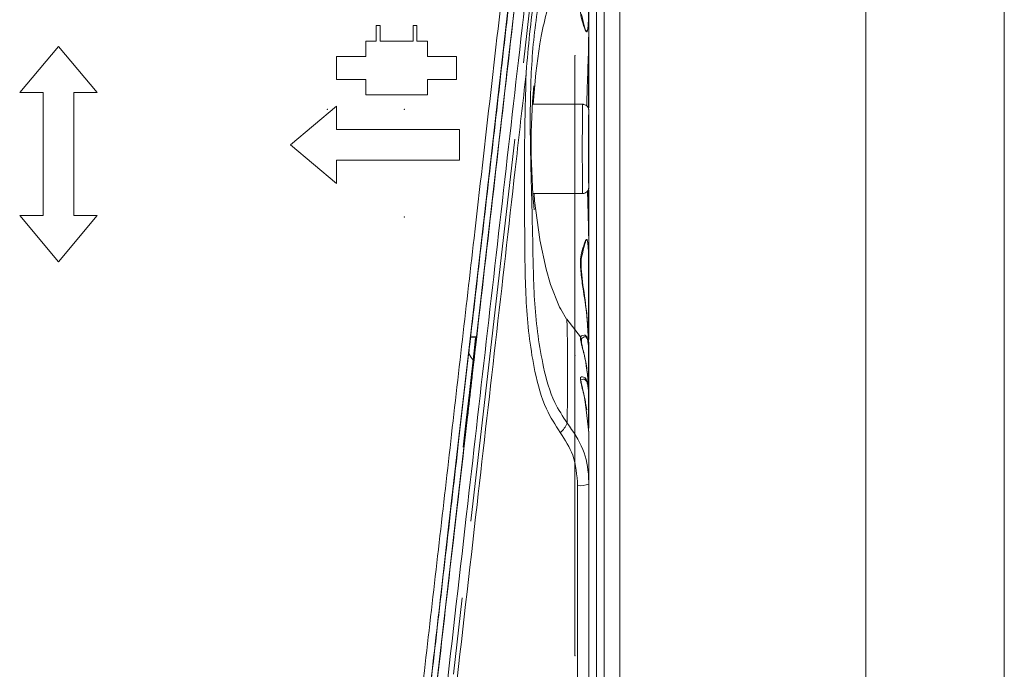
# Model space of a CAD drawing. Header units: metres. Extents: x 7168 to 12828, y 1523 to 3619.
# Tile 82 of 132: x 12041.38 to 12047.79, y 2241.68 to 2245.91. Entities that reach past the tile are written whole.
import ezdxf

# ---------------------------------------------------------------- set-up
doc = ezdxf.new("R2010")
doc.units = ezdxf.units.M
doc.linetypes.add('CENTERX2', pattern=[4, 2.5, -0.5, 0.5, -0.5])
doc.layers.add('w0', color=7, linetype='Continuous', lineweight=20)

msp = doc.modelspace()

# ---------------------------------------------------------------- linework, layer by layer
at = {"color": 7, "linetype": 'CENTERX2', "lineweight": 0}
for p, q in [((12043.8596, 2238.6725, -17586.4959), (12045.0831, 2249.3225, -17586.4959)), ((12043.7498, 2238.5934, -17586.4959), (12044.979, 2249.2925, -17586.4959))]:
    msp.add_line(p, q, dxfattribs=at)
at = {"color": 7, "linetype": 'Continuous', "lineweight": 0}
for p, q in [((12044.7482, 2247.284, -17586.4959), (12043.9307, 2240.1675, -17586.4959)), ((12045.134, 2235.7744, -17586.4959), (12045.134, 2246.9144, -17586.4959)), ((12045.1831, 2246.9144, -17586.4959), (12045.1831, 2235.7744, -17586.4959)), ((12044.4851, 2244.9933, -17586.4959), (12044.6168, 2246.1403, -17586.4959)), ((12044.5771, 2246.1451, -17586.4959), (12044.5112, 2245.5716, -17586.4959)), ((12043.7011, 2245.769, -17586.4959), (12043.7011, 2245.869, -17586.4959)), ((12043.7011, 2245.869, -17586.4959), (12043.7261, 2245.869, -17586.4959)), ((12043.7261, 2245.869, -17586.4959), (12043.7261, 2245.769, -17586.4959)), ((12043.9401, 2245.769, -17586.4959), (12043.9401, 2245.869, -17586.4959)), ((12043.9401, 2245.869, -17586.4959), (12043.9651, 2245.869, -17586.4959)), ((12043.9651, 2245.869, -17586.4959), (12043.9651, 2245.769, -17586.4959)), ((12041.3814, 2245.434, -17586.4959), (12041.6331, 2245.734, -17586.4959)), ((12041.6331, 2245.734, -17586.4959), (12041.8848, 2245.434, -17586.4959)), ((12043.6331, 2245.669, -17586.4959), (12043.6331, 2245.769, -17586.4959)), ((12043.6331, 2245.769, -17586.4959), (12043.7011, 2245.769, -17586.4959)), ((12043.7261, 2245.769, -17586.4959), (12043.9401, 2245.769, -17586.4959)), ((12043.9651, 2245.769, -17586.4959), (12044.0331, 2245.769, -17586.4959)), ((12044.0331, 2245.769, -17586.4959), (12044.0331, 2245.669, -17586.4959)), ((12044.7376, 2245.5599, -17586.4959), (12044.765, 2245.751, -17586.4959)), ((12043.4431, 2245.519, -17586.4959), (12043.4431, 2245.669, -17586.4959)), ((12043.4431, 2245.669, -17586.4959), (12043.6331, 2245.669, -17586.4959)), ((12044.0331, 2245.669, -17586.4959), (12044.2231, 2245.669, -17586.4959)), ((12044.2231, 2245.669, -17586.4959), (12044.2231, 2245.519, -17586.4959)), ((12044.9931, 2241.7737, -17586.4959), (12044.9931, 2245.6737, -17586.4959)), ((12044.5112, 2245.5716, -17586.4959), (12044.4453, 2244.9976, -17586.4959)), ((12044.7206, 2245.3575, -17586.4959), (12044.7376, 2245.5599, -17586.4959)), ((12043.6331, 2245.519, -17586.4959), (12043.4431, 2245.519, -17586.4959)), ((12043.6331, 2245.419, -17586.4959), (12043.6331, 2245.519, -17586.4959)), ((12044.2231, 2245.519, -17586.4959), (12044.0331, 2245.519, -17586.4959)), ((12044.0331, 2245.519, -17586.4959), (12044.0331, 2245.419, -17586.4959)), ((12041.5331, 2245.434, -17586.4959), (12041.3814, 2245.434, -17586.4959)), ((12041.5331, 2244.634, -17586.4959), (12041.5331, 2245.434, -17586.4959)), ((12041.8848, 2245.434, -17586.4959), (12041.7331, 2245.434, -17586.4959)), ((12041.7331, 2245.434, -17586.4959), (12041.7331, 2244.634, -17586.4959)), ((12044.0331, 2245.419, -17586.4959), (12043.6331, 2245.419, -17586.4959)), ((12043.1431, 2245.094, -17586.4959), (12043.4431, 2245.3458, -17586.4959)), ((12043.4431, 2245.3458, -17586.4959), (12043.4431, 2245.194, -17586.4959)), ((12045.0431, 2245.3575, -17586.4959), (12044.7172, 2245.3575, -17586.4959)), ((12045.0831, 2245.3175, -17586.4959), (12045.0831, 2244.8175, -17586.4959)), ((12043.4431, 2245.194, -17586.4959), (12044.2431, 2245.194, -17586.4959)), ((12044.2431, 2245.194, -17586.4959), (12044.2431, 2244.994, -17586.4959)), ((12043.4431, 2244.8423, -17586.4959), (12043.1431, 2245.094, -17586.4959)), ((12044.2431, 2244.994, -17586.4959), (12043.4431, 2244.994, -17586.4959)), ((12043.4431, 2244.994, -17586.4959), (12043.4431, 2244.8423, -17586.4959)), ((12044.3531, 2243.8449, -17586.4959), (12044.4851, 2244.9933, -17586.4959)), ((12044.4453, 2244.9976, -17586.4959), (12044.3762, 2244.3961, -17586.4959)), ((12044.719, 2244.7775, -17586.4959), (12045.0431, 2244.7775, -17586.4959)), ((12044.7309, 2244.7296, -17586.4959), (12044.728, 2244.7775, -17586.4959)), ((12045.0821, 2244.5026, -17586.4959), (12045.0821, 2244.8116, -17586.4959)), ((12045.0831, 2244.8011, -17586.4959), (12045.0831, 2244.4933, -17586.4959)), ((12044.7643, 2244.4778, -17586.4959), (12044.7309, 2244.7296, -17586.4959)), ((12041.6331, 2244.334, -17586.4959), (12041.3814, 2244.634, -17586.4959)), ((12041.3814, 2244.634, -17586.4959), (12041.5331, 2244.634, -17586.4959)), ((12041.8848, 2244.634, -17586.4959), (12041.6331, 2244.334, -17586.4959)), ((12041.7331, 2244.634, -17586.4959), (12041.8848, 2244.634, -17586.4959)), ((12044.7645, 2244.4766, -17586.4959), (12044.7643, 2244.4778, -17586.4959)), ((12044.8056, 2244.2858, -17586.4959), (12044.7645, 2244.4766, -17586.4959)), ((12045.0831, 2244.4605, -17586.4959), (12045.0831, 2244.3197, -17586.4959)), ((12044.3762, 2244.3961, -17586.4959), (12044.3071, 2243.7947, -17586.4959)), ((12045.0831, 2244.3197, -17586.4959), (12045.0831, 2243.8284, -17586.4959)), ((12044.8344, 2244.1869, -17586.4959), (12044.8056, 2244.2858, -17586.4959)), ((12044.8934, 2244.0393, -17586.4959), (12044.8344, 2244.1869, -17586.4959)), ((12044.9002, 2244.026, -17586.4959), (12044.8934, 2244.0393, -17586.4959)), ((12044.939, 2243.9612, -17586.4959), (12044.9002, 2244.026, -17586.4959)), ((12044.9408, 2243.9609, -17586.4959), (12045.0291, 2243.846, -17586.4959)), ((12045.0831, 2243.7956, -17586.4959), (12045.0786, 2243.8576, -17586.4959)), ((12044.3071, 2243.7947, -17586.4959), (12044.2381, 2243.1941, -17586.4959)), ((12044.3117, 2243.4839, -17586.4959), (12044.3531, 2243.8449, -17586.4959)), ((12044.3145, 2243.8438, -17586.4959), (12044.3471, 2243.8401, -17586.4959)), ((12044.3531, 2243.8449, -17586.4959), (12044.3151, 2243.8493, -17586.4959)), ((12044.3471, 2243.8401, -17586.4959), (12044.3373, 2243.7554, -17586.4959)), ((12044.3501, 2243.8425, -17586.4959), (12044.3471, 2243.8401, -17586.4959)), ((12044.3531, 2243.8449, -17586.4959), (12044.3501, 2243.8425, -17586.4959)), ((12044.354, 2243.8448, -17586.4959), (12044.3531, 2243.8449, -17586.4959)), ((12045.0291, 2243.846, -17586.4959), (12045.0291, 2243.8458, -17586.4959)), ((12045.0357, 2243.8311, -17586.4959), (12045.0357, 2243.7889, -17586.4959)), ((12044.3057, 2243.7675, -17586.4959), (12044.2365, 2243.1649, -17586.4959)), ((12044.3038, 2243.7382, -17586.4959), (12044.319, 2243.7122, -17586.4959)), ((12044.3373, 2243.7554, -17586.4959), (12044.3063, 2243.4845, -17586.4959)), ((12045.0821, 2243.5308, -17586.4959), (12045.0821, 2243.7373, -17586.4959)), ((12045.0831, 2243.7375, -17586.4959), (12045.0831, 2243.5114, -17586.4959)), ((12044.319, 2243.7122, -17586.4959), (12044.3302, 2243.693, -17586.4959)), ((12044.2702, 2243.123, -17586.4959), (12044.3117, 2243.4839, -17586.4959)), ((12044.3063, 2243.4845, -17586.4959), (12044.2856, 2243.3039, -17586.4959)), ((12045.0831, 2243.4944, -17586.4959), (12045.0831, 2243.4554, -17586.4959)), ((12045.0821, 2243.2326, -17586.4959), (12045.0821, 2243.4552, -17586.4959)), ((12045.0831, 2243.4554, -17586.4959), (12045.0831, 2243.2517, -17586.4959)), ((12045.0831, 2243.224, -17586.4959), (12045.0657, 2243.3711, -17586.4959)), ((12044.2856, 2243.3039, -17586.4959), (12044.2655, 2243.1282, -17586.4959)), ((12045.0831, 2243.224, -17586.4959), (12045.0831, 2242.8883, -17586.4959)), ((12044.2381, 2243.1941, -17586.4959), (12044.1734, 2242.6308, -17586.4959)), ((12044.1574, 2242.1412, -17586.4959), (12044.2702, 2243.123, -17586.4959)), ((12044.1734, 2242.6308, -17586.4959), (12044.1088, 2242.0681, -17586.4959)), ((12044.045, 2241.1624, -17586.4959), (12044.1574, 2242.1412, -17586.4959)), ((12044.1088, 2242.0681, -17586.4959), (12044.0442, 2241.5064, -17586.4959))]:
    msp.add_line(p, q, dxfattribs=at)
for centre, radius, start, end in [((12049.1839, 2245.0903, -17586.4959), 4.4754, 175.03639, 185.38483), ((12045.0822, 2244.4677, -17586.4959), 0.148, 269.95497, 270.34608), ((12045.0822, 2243.7399, -17586.4959), 0.00261, 267.91687, 290.52847), ((12045.0822, 2243.4572, -17586.4959), 0.00195, 267.62649, 298.47243), ((12044.7901, 2243.3473, -17586.4959), 0.1648, 310.90302, 337.52611), ((12045.025, 2243.0383, -17586.4959), 0.1609, 264.81389, 291.16807)]:
    msp.add_arc(centre, radius, start, end, dxfattribs=at)
for centre, major_axis, ratio, start_param, end_param in [((12045.0431, 2245.0675, -17586.4959), (0, 0.29), 0.007523, 0, 3.141593), ((12045.0831, 2245.0675, -17586.4959), (0, 0.25), 0.008727, 6.281789, 9.426174)]:
    msp.add_ellipse(centre, major_axis=major_axis, ratio=ratio, start_param=start_param, end_param=end_param, dxfattribs=at)
for points, knots in [([(12043.9983, 2240.1725, -17586.4959), (12044.0479, 2240.6021, -17586.4959), (12044.1471, 2241.4613, -17586.4959), (12044.2889, 2242.7009, -17586.4959), (12044.4243, 2243.8845, -17586.4959), (12044.5529, 2245.0105, -17586.4959), (12044.6821, 2246.1352, -17586.4959), (12044.8104, 2247.2564, -17586.4959), (12044.9126, 2248.1183, -17586.4959), (12044.9694, 2248.6058, -17586.4959), (12044.9831, 2248.7233, -17586.4959)], [0, 0, 0, 0, 0.151531, 0.303062, 0.434155, 0.565248, 0.696341, 0.827434, 0.958414, 1, 1, 1, 1]), ([(12043.8409, 2240.1634, -17586.4959), (12043.8986, 2240.6662, -17586.4959), (12044.0096, 2241.6344, -17586.4959), (12044.1752, 2243.0788, -17586.4959), (12044.3191, 2244.3337, -17586.4959), (12044.4453, 2245.4342, -17586.4959), (12044.5529, 2246.3722, -17586.4959), (12044.6241, 2246.993, -17586.4959), (12044.6593, 2247.2997, -17586.4959)], [0, 0, 0, 0, 0.21266, 0.409489, 0.606318, 0.738549, 0.87078, 1, 1, 1, 1]), ([(12044.7089, 2247.2886, -17586.4959), (12044.7089, 2247.2886, -17586.4959), (12044.6509, 2246.8239, -17586.4959), (12044.5501, 2245.8874, -17586.4959), (12044.3859, 2244.482, -17586.4959), (12044.225, 2243.0753, -17586.4959), (12044.0592, 2241.6334, -17586.4959), (12043.9482, 2240.6667, -17586.4959), (12043.8905, 2240.1646, -17586.4959)], [0, 0, 0, 0, 0.000001, 0.196816, 0.393631, 0.590446, 0.787261, 1, 1, 1, 1]), ([(12044.7102, 2247.2884, -17586.4959), (12044.6567, 2246.8223, -17586.4959), (12044.5495, 2245.8889, -17586.4959), (12044.4144, 2244.713, -17586.4959), (12044.3331, 2244.0056, -17586.4959), (12044.3057, 2243.7675, -17586.4959)], [0, 0, 0, 0, 0.398211, 0.797498, 1, 1, 1, 1]), ([(12044.7491, 2247.2839, -17586.4959), (12044.6959, 2246.8206, -17586.4959), (12044.6036, 2246.0176, -17586.4959), (12044.4717, 2244.8696, -17586.4959), (12044.3933, 2244.1866, -17586.4959), (12044.354, 2243.8448, -17586.4959)], [0, 0, 0, 0, 0.405224, 0.702401, 1, 1, 1, 1]), ([(12044.9524, 2246.5662, -17586.4959), (12044.9275, 2246.5297, -17586.4959), (12044.8455, 2246.41, -17586.4959), (12044.7715, 2246.1272, -17586.4959), (12044.7142, 2245.748, -17586.4959), (12044.6987, 2245.3252, -17586.4959), (12044.7069, 2244.9028, -17586.4959), (12044.7195, 2244.4808, -17586.4959), (12044.7235, 2244.0594, -17586.4959), (12044.7701, 2243.7031, -17586.4959), (12044.8418, 2243.4387, -17586.4959), (12044.9137, 2243.3282, -17586.4959), (12044.9423, 2243.2844, -17586.4959)], [0, 0, 0, 0, 0.040782, 0.13393, 0.257453, 0.381835, 0.507258, 0.632208, 0.75663, 0.8805, 0.952579, 1, 1, 1, 1]), ([(12045.0831, 2245.974, -17586.4959), (12045.0829, 2245.9421, -17586.4959), (12045.0825, 2245.8998, -17586.4959), (12045.0787, 2245.8559, -17586.4959), (12045.0757, 2245.8392, -17586.4959), (12045.0727, 2245.8305, -17586.4959), (12045.069, 2245.8271, -17586.4959), (12045.0625, 2245.8318, -17586.4959), (12045.0502, 2245.8639, -17586.4959), (12045.0376, 2245.9084, -17586.4959), (12045.0285, 2245.9463, -17586.4959), (12045.0285, 2245.9974, -17586.4959), (12045.0422, 2246.0965, -17586.4959), (12045.0715, 2246.2406, -17586.4959), (12045.0776, 2246.3465, -17586.4959), (12045.0803, 2246.3944, -17586.4959)], [0, 0, 0, 0, 0.109331, 0.145297, 0.168088, 0.187079, 0.206077, 0.23232, 0.296717, 0.432442, 0.485219, 0.490548, 0.633742, 0.834493, 1, 1, 1, 1]), ([(12044.6752, 2245.5558, -17586.4959), (12044.6753, 2245.5564, -17586.4959), (12044.6755, 2245.5595, -17586.4959), (12044.6885, 2245.7289, -17586.4959), (12044.7095, 2245.9384, -17586.4959), (12044.7402, 2246.1438, -17586.4959), (12044.7467, 2246.1847, -17586.4959), (12044.7468, 2246.1853, -17586.4959)], [0, 0, 0, 0, 0.0030542, 0.0146474, 0.8031501, 0.9972269, 1, 1, 1, 1]), ([(12044.765, 2245.751, -17586.4959), (12044.768, 2245.7673, -17586.4959), (12044.7919, 2245.8985, -17586.4959), (12044.8288, 2246.0483, -17586.4959), (12044.8866, 2246.1711, -17586.4959), (12044.8947, 2246.1883, -17586.4959)], [0, 0, 0, 0, 0.109304, 0.875211, 1, 1, 1, 1]), ([(12045.0341, 2245.9459, -17586.4959), (12045.0341, 2245.9459, -17586.4959), (12045.0349, 2245.9417, -17586.4959), (12045.0424, 2245.9137, -17586.4959), (12045.0516, 2245.871, -17586.4959), (12045.063, 2245.8372, -17586.4959), (12045.0691, 2245.8313, -17586.4959), (12045.0726, 2245.8342, -17586.4959), (12045.0754, 2245.8425, -17586.4959), (12045.078, 2245.8588, -17586.4959), (12045.0816, 2245.9021, -17586.4959), (12045.0819, 2245.9432, -17586.4959), (12045.0821, 2245.9744, -17586.4959)], [0, 0, 0, 0, 0.000014, 0.046515, 0.352851, 0.494699, 0.550737, 0.590555, 0.630326, 0.678804, 0.757, 1, 1, 1, 1]), ([(12045.0831, 2245.974, -17586.4959), (12045.0831, 2245.9427, -17586.4959), (12045.0831, 2245.8998, -17586.4959), (12045.0831, 2245.8559, -17586.4959), (12045.0831, 2245.8441, -17586.4959)], [0, 0, 0, 0, 0.73053, 1, 1, 1, 1]), ([(12045.0701, 2245.3462, -17586.4959), (12045.0705, 2245.3721, -17586.4959), (12045.072, 2245.4678, -17586.4959), (12045.0799, 2245.6338, -17586.4959), (12045.082, 2245.7738, -17586.4959), (12045.0831, 2245.8441, -17586.4959)], [0, 0, 0, 0, 0.155767, 0.576186, 1, 1, 1, 1]), ([(12045.0821, 2245.3235, -17586.4959), (12045.0821, 2245.3608, -17586.4959), (12045.0821, 2245.518, -17586.4959), (12045.0821, 2245.6749, -17586.4959), (12045.0821, 2245.7946, -17586.4959)], [0, 0, 0, 0, 0.237736, 1, 1, 1, 1]), ([(12045.0831, 2245.8113, -17586.4959), (12045.0831, 2245.6861, -17586.4959), (12045.0831, 2245.527, -17586.4959), (12045.0831, 2245.3678, -17586.4959), (12045.0831, 2245.3339, -17586.4959)], [0, 0, 0, 0, 0.787088, 1, 1, 1, 1]), ([(12044.6752, 2245.5558, -17586.4959), (12044.6543, 2245.3715, -17586.4959), (12044.5907, 2244.8129, -17586.4959), (12044.4843, 2243.8782, -17586.4959), (12044.3496, 2242.696, -17586.4959), (12044.2079, 2241.457, -17586.4959), (12044.109, 2240.5985, -17586.4959), (12044.0595, 2240.1688, -17586.4959)], [0, 0, 0, 0, 0.10237, 0.310373, 0.518731, 0.75909, 1, 1, 1, 1]), ([(12044.8979, 2243.2228, -17586.4959), (12044.8656, 2243.2728, -17586.4959), (12044.7877, 2243.3933, -17586.4959), (12044.7146, 2243.6739, -17586.4959), (12044.6699, 2244.0423, -17586.4959), (12044.6667, 2244.5099, -17586.4959), (12044.6613, 2245.0141, -17586.4959), (12044.6706, 2245.3752, -17586.4959), (12044.6752, 2245.5558, -17586.4959)], [0, 0, 0, 0, 0.0770452, 0.1858871, 0.3659066, 0.546689, 0.773377, 1, 1, 1, 1]), ([(12045.0431, 2245.3575, -17586.4959), (12045.0442, 2245.3575, -17586.4959), (12045.0471, 2245.3574, -17586.4959), (12045.0545, 2245.3563, -17586.4959), (12045.0647, 2245.3521, -17586.4959), (12045.0749, 2245.343, -17586.4959), (12045.0818, 2245.331, -17586.4959), (12045.0826, 2245.322, -17586.4959), (12045.0831, 2245.3175, -17586.4959)], [0, 0, 0, 0, 0.052161, 0.141421, 0.356075, 0.570717, 0.78536, 1, 1, 1, 1]), ([(12045.0831, 2244.8175, -17586.4959), (12045.0826, 2244.813, -17586.4959), (12045.0818, 2244.804, -17586.4959), (12045.0749, 2244.7921, -17586.4959), (12045.0647, 2244.7829, -17586.4959), (12045.0545, 2244.7788, -17586.4959), (12045.0471, 2244.7776, -17586.4959), (12045.0442, 2244.7775, -17586.4959), (12045.0431, 2244.7775, -17586.4959)], [0, 0, 0, 0, 0.214641, 0.429283, 0.643925, 0.858579, 0.947839, 1, 1, 1, 1]), ([(12045.0831, 2244.4605, -17586.4959), (12045.0809, 2244.5658, -17586.4959), (12045.0786, 2244.6769, -17586.4959), (12045.0751, 2244.7879, -17586.4959), (12045.075, 2244.7937, -17586.4959)], [0, 0, 0, 0, 0.948017, 1, 1, 1, 1]), ([(12045.0786, 2243.8576, -17586.4959), (12045.0759, 2243.906, -17586.4959), (12045.0696, 2244.0189, -17586.4959), (12045.0434, 2244.1658, -17586.4959), (12045.029, 2244.2828, -17586.4959), (12045.028, 2244.3805, -17586.4959), (12045.048, 2244.4298, -17586.4959), (12045.0603, 2244.4692, -17586.4959), (12045.0661, 2244.4783, -17586.4959), (12045.07, 2244.4794, -17586.4959), (12045.0732, 2244.475, -17586.4959), (12045.0761, 2244.4651, -17586.4959), (12045.0792, 2244.4441, -17586.4959), (12045.0826, 2244.3948, -17586.4959), (12045.0829, 2244.3503, -17586.4959), (12045.0831, 2244.3197, -17586.4959)], [0, 0, 0, 0, 0.155741, 0.363553, 0.480574, 0.544957, 0.7079, 0.756661, 0.78175, 0.801566, 0.817663, 0.833694, 0.857235, 0.901833, 1, 1, 1, 1]), ([(12045.0821, 2244.3197, -17586.4959), (12045.0819, 2244.3497, -17586.4959), (12045.0816, 2244.3931, -17586.4959), (12045.0786, 2244.4416, -17586.4959), (12045.0757, 2244.4622, -17586.4959), (12045.073, 2244.4717, -17586.4959), (12045.07, 2244.4756, -17586.4959), (12045.0664, 2244.4739, -17586.4959), (12045.0612, 2244.4639, -17586.4959), (12045.0498, 2244.4251, -17586.4959), (12045.0398, 2244.3803, -17586.4959), (12045.0341, 2244.3482, -17586.4959), (12045.0341, 2244.3482, -17586.4959)], [0, 0, 0, 0, 0.222504, 0.321747, 0.372853, 0.407009, 0.441176, 0.483844, 0.539081, 0.648743, 0.999985, 1, 1, 1, 1]), ([(12045.0341, 2244.3482, -17586.4959), (12045.0341, 2244.3482, -17586.4959), (12045.0338, 2244.346, -17586.4959), (12045.0332, 2244.3338, -17586.4959), (12045.0334, 2244.3207, -17586.4959), (12045.0336, 2244.31, -17586.4959)], [0, 0, 0, 0, 0.00014, 0.187457, 1, 1, 1, 1]), ([(12045.0813, 2243.8578, -17586.4959), (12045.0772, 2243.9105, -17586.4959), (12045.068, 2244.0276, -17586.4959), (12045.0461, 2244.1696, -17586.4959), (12045.0335, 2244.2713, -17586.4959), (12045.0341, 2244.3031, -17586.4959), (12045.0342, 2244.31, -17586.4959)], [0, 0, 0, 0, 0.339237, 0.754433, 0.946789, 1, 1, 1, 1]), ([(12045.0821, 2243.8095, -17586.4959), (12045.0821, 2243.844, -17586.4959), (12045.0821, 2244.0141, -17586.4959), (12045.0821, 2244.1842, -17586.4959), (12045.0821, 2244.3197, -17586.4959)], [0, 0, 0, 0, 0.2032347, 1, 1, 1, 1]), ([(12044.9408, 2243.9609, -17586.4959), (12044.9405, 2243.961, -17586.4959), (12044.9399, 2243.9611, -17586.4959), (12044.9393, 2243.9611, -17586.4959), (12044.939, 2243.9612, -17586.4959)], [0, 0, 0, 0, 0.500114, 1, 1, 1, 1]), ([(12044.9423, 2243.2844, -17586.4959), (12044.9435, 2243.3863, -17586.4959), (12044.9461, 2243.611, -17586.4959), (12044.9453, 2243.8366, -17586.4959), (12044.9408, 2243.9601, -17586.4959), (12044.9408, 2243.9609, -17586.4959)], [0, 0, 0, 0, 0.45183, 0.99642, 1, 1, 1, 1]), ([(12045.0291, 2243.8458, -17586.4959), (12045.0291, 2243.8458, -17586.4959), (12045.0292, 2243.846, -17586.4959), (12045.0319, 2243.854, -17586.4959), (12045.0453, 2243.853, -17586.4959), (12045.0576, 2243.8593, -17586.4959), (12045.0685, 2243.85, -17586.4959), (12045.0752, 2243.8343, -17586.4959), (12045.08, 2243.8089, -17586.4959), (12045.0827, 2243.7752, -17586.4959), (12045.0829, 2243.7504, -17586.4959), (12045.0831, 2243.7375, -17586.4959)], [0, 0, 0, 0, 0.0000725, 0.0031655, 0.2057686, 0.4497926, 0.5724454, 0.6732149, 0.7757545, 0.8825983, 1, 1, 1, 1]), ([(12044.354, 2243.8448, -17586.4959), (12044.3439, 2243.7573, -17586.4959), (12044.3251, 2243.5931, -17586.4959), (12044.2974, 2243.3524, -17586.4959), (12044.2799, 2243.1994, -17586.4959), (12044.2711, 2243.1229, -17586.4959)], [0, 0, 0, 0, 0.3638202, 0.6818987, 1, 1, 1, 1]), ([(12045.0831, 2243.4944, -17586.4959), (12045.0777, 2243.5659, -17586.4959), (12045.0696, 2243.6724, -17586.4959), (12045.038, 2243.786, -17586.4959), (12045.0289, 2243.8304, -17586.4959), (12045.0283, 2243.8428, -17586.4959), (12045.029, 2243.8456, -17586.4959), (12045.0291, 2243.846, -17586.4959)], [0, 0, 0, 0, 0.564423, 0.840377, 0.940099, 0.991443, 1, 1, 1, 1]), ([(12045.0291, 2243.8458, -17586.4959), (12045.031, 2243.8408, -17586.4959), (12045.033, 2243.8351, -17586.4959), (12045.0333, 2243.8293, -17586.4959), (12045.0333, 2243.8287, -17586.4959)], [0, 0, 0, 0, 0.898837, 1, 1, 1, 1]), ([(12045.0333, 2243.8287, -17586.4959), (12045.0333, 2243.8283, -17586.4959), (12045.0329, 2243.825, -17586.4959), (12045.0331, 2243.8171, -17586.4959), (12045.0339, 2243.8091, -17586.4959), (12045.0343, 2243.8054, -17586.4959)], [0, 0, 0, 0, 0.07913, 0.568595, 1, 1, 1, 1]), ([(12045.0779, 2243.5661, -17586.4959), (12045.0748, 2243.6009, -17586.4959), (12045.069, 2243.6644, -17586.4959), (12045.0504, 2243.7423, -17586.4959), (12045.0389, 2243.7906, -17586.4959), (12045.0343, 2243.8136, -17586.4959), (12045.0332, 2243.8215, -17586.4959), (12045.0331, 2243.824, -17586.4959), (12045.0331, 2243.8236, -17586.4959), (12045.0331, 2243.8236, -17586.4959)], [0, 0, 0, 0, 0.36854, 0.671214, 0.856557, 0.932444, 0.975298, 0.998855, 1, 1, 1, 1]), ([(12045.0341, 2243.8316, -17586.4959), (12045.0341, 2243.8316, -17586.4959), (12045.0338, 2243.8311, -17586.4959), (12045.0335, 2243.8301, -17586.4959), (12045.0334, 2243.8289, -17586.4959), (12045.0333, 2243.8287, -17586.4959)], [0, 0, 0, 0, 0.000983, 0.847781, 1, 1, 1, 1]), ([(12045.0821, 2243.7373, -17586.4959), (12045.082, 2243.7496, -17586.4959), (12045.0817, 2243.7729, -17586.4959), (12045.0792, 2243.8048, -17586.4959), (12045.0748, 2243.8284, -17586.4959), (12045.0686, 2243.8421, -17586.4959), (12045.0587, 2243.8483, -17586.4959), (12045.0472, 2243.842, -17586.4959), (12045.0376, 2243.8346, -17586.4959), (12045.0341, 2243.8316, -17586.4959), (12045.0341, 2243.8316, -17586.4959)], [0, 0, 0, 0, 0.119818, 0.226884, 0.328405, 0.429117, 0.554491, 0.810861, 0.99998, 1, 1, 1, 1]), ([(12045.0831, 2243.7956, -17586.4959), (12045.0831, 2243.7846, -17586.4959), (12045.0831, 2243.7648, -17586.4959), (12045.0831, 2243.7459, -17586.4959), (12045.0831, 2243.7375, -17586.4959)], [0, 0, 0, 0, 0.555613, 1, 1, 1, 1]), ([(12044.3038, 2243.7382, -17586.4959), (12044.3037, 2243.7388, -17586.4959), (12044.3035, 2243.74, -17586.4959), (12044.3037, 2243.7458, -17586.4959), (12044.3043, 2243.7538, -17586.4959), (12044.3051, 2243.7616, -17586.4959), (12044.3056, 2243.7662, -17586.4959), (12044.3057, 2243.7675, -17586.4959)], [0, 0, 0, 0, 0.228051, 0.456092, 0.68396, 0.911485, 1, 1, 1, 1]), ([(12045.0657, 2243.3711, -17586.4959), (12045.0637, 2243.3929, -17586.4959), (12045.0586, 2243.4494, -17586.4959), (12045.0384, 2243.5155, -17586.4959), (12045.0294, 2243.5606, -17586.4959), (12045.028, 2243.5767, -17586.4959), (12045.032, 2243.587, -17586.4959), (12045.0466, 2243.5844, -17586.4959), (12045.0598, 2243.5815, -17586.4959), (12045.0719, 2243.5583, -17586.4959), (12045.0787, 2243.531, -17586.4959), (12045.0825, 2243.4943, -17586.4959), (12045.0829, 2243.4684, -17586.4959), (12045.0831, 2243.4554, -17586.4959)], [0, 0, 0, 0, 0.1157304, 0.300437, 0.3676378, 0.4011785, 0.4277813, 0.5354134, 0.7067317, 0.7832864, 0.8621762, 0.9311629, 1, 1, 1, 1]), ([(12045.0698, 2243.3716, -17586.4959), (12045.0651, 2243.3994, -17586.4959), (12045.0571, 2243.4481, -17586.4959), (12045.0425, 2243.5068, -17586.4959), (12045.0351, 2243.5406, -17586.4959), (12045.0333, 2243.5539, -17586.4959), (12045.0331, 2243.5569, -17586.4959), (12045.0331, 2243.5572, -17586.4959), (12045.033, 2243.5562, -17586.4959), (12045.033, 2243.5558, -17586.4959)], [0, 0, 0, 0, 0.393293, 0.686221, 0.880868, 0.931643, 0.968026, 0.987201, 1, 1, 1, 1]), ([(12045.0821, 2243.4552, -17586.4959), (12045.0819, 2243.4673, -17586.4959), (12045.0816, 2243.4914, -17586.4959), (12045.078, 2243.5256, -17586.4959), (12045.0718, 2243.5502, -17586.4959), (12045.0607, 2243.5695, -17586.4959), (12045.0481, 2243.572, -17586.4959), (12045.0376, 2243.5674, -17586.4959), (12045.0341, 2243.565, -17586.4959), (12045.0341, 2243.565, -17586.4959)], [0, 0, 0, 0, 0.119192, 0.236991, 0.372399, 0.506381, 0.813052, 0.99998, 1, 1, 1, 1]), ([(12045.0822, 2243.4944, -17586.4959), (12045.0826, 2243.5058, -17586.4959), (12045.0834, 2243.5298, -17586.4959), (12045.0798, 2243.5535, -17586.4959), (12045.0779, 2243.5661, -17586.4959)], [0, 0, 0, 0, 0.470745, 1, 1, 1, 1]), ([(12044.9423, 2243.2844, -17586.4959), (12044.9806, 2243.2299, -17586.4959), (12045.0543, 2243.1251, -17586.4959), (12045.0812, 2242.9795, -17586.4959), (12045.0828, 2242.9027, -17586.4959), (12045.0831, 2242.8883, -17586.4959)], [0, 0, 0, 0, 0.468342, 0.900411, 1, 1, 1, 1]), ([(12045.0104, 2242.8781, -17586.4959), (12045.0057, 2242.9461, -17586.4959), (12044.9968, 2243.0724, -17586.4959), (12044.9292, 2243.1753, -17586.4959), (12044.8979, 2243.2228, -17586.4959)], [0, 0, 0, 0, 0.5380564, 1, 1, 1, 1]), ([(12044.2365, 2243.1649, -17586.4959), (12044.1834, 2242.7022, -17586.4959), (12044.0769, 2241.7757, -17586.4959), (12043.9631, 2240.7848, -17586.4959), (12043.9024, 2240.2566, -17586.4959), (12043.8945, 2240.1878, -17586.4959)], [0, 0, 0, 0, 0.464488, 0.930206, 1, 1, 1, 1]), ([(12044.2711, 2243.1229, -17586.4959), (12044.2387, 2242.8414, -17586.4959), (12044.174, 2242.2784, -17586.4959), (12044.0615, 2241.2985, -17586.4959), (12043.9816, 2240.6035, -17586.4959), (12043.9339, 2240.1877, -17586.4959)], [0, 0, 0, 0, 0.286595, 0.57319, 1, 1, 1, 1]), ([(12045.0093, 2238.4848, -17586.4959), (12045.0093, 2238.5489, -17586.4959), (12045.0093, 2238.8695, -17586.4959), (12045.0095, 2239.7521, -17586.4959), (12045.0098, 2241.1498, -17586.4959), (12045.0102, 2242.3011, -17586.4959), (12045.0104, 2242.8781, -17586.4959)], [0, 0, 0, 0, 0.044642, 0.223233, 0.610744, 1, 1, 1, 1]), ([(12045.0831, 2242.8883, -17586.4959), (12045.0831, 2242.5202, -17586.4959), (12045.0831, 2241.7841, -17586.4959), (12045.0831, 2240.6856, -17586.4959), (12045.0831, 2239.592, -17586.4959), (12045.0831, 2238.8716, -17586.4959), (12045.0831, 2238.5114, -17586.4959)], [0, 0, 0, 0, 0.2490701, 0.4981405, 0.7490708, 1, 1, 1, 1])]:
    msp.add_open_spline(points, degree=3, knots=knots, dxfattribs=at)
for p in [(12044.9931, 2245.6737, -17586.4959), (12043.3831, 2245.3237, -17586.4959), (12043.3831, 2245.3237, -17586.4959), (12043.8831, 2245.3237, -17586.4959), (12043.8831, 2245.3237, -17586.4959), (12043.8831, 2244.6237, -17586.4959), (12043.8831, 2244.6237, -17586.4959), (12044.9931, 2243.7237, -17586.4959), (12044.9931, 2241.7737, -17586.4959)]:
    msp.add_point(p, dxfattribs=at)
at = {"layer": 'w0', "color": 7, "lineweight": 0}
for p, q in [((12047.7858, 2304.2291, -17586.4959), (12047.7858, 2220.2291, -17586.4959)), ((12046.8857, 2302.7291, -17586.4959), (12046.8857, 2221.7291, -17586.4959)), ((12045.2857, 2299.7291, -17586.4959), (12045.2857, 2224.7291, -17586.4959))]:
    msp.add_line(p, q, dxfattribs=at)

doc.saveas('drawing.dxf')
